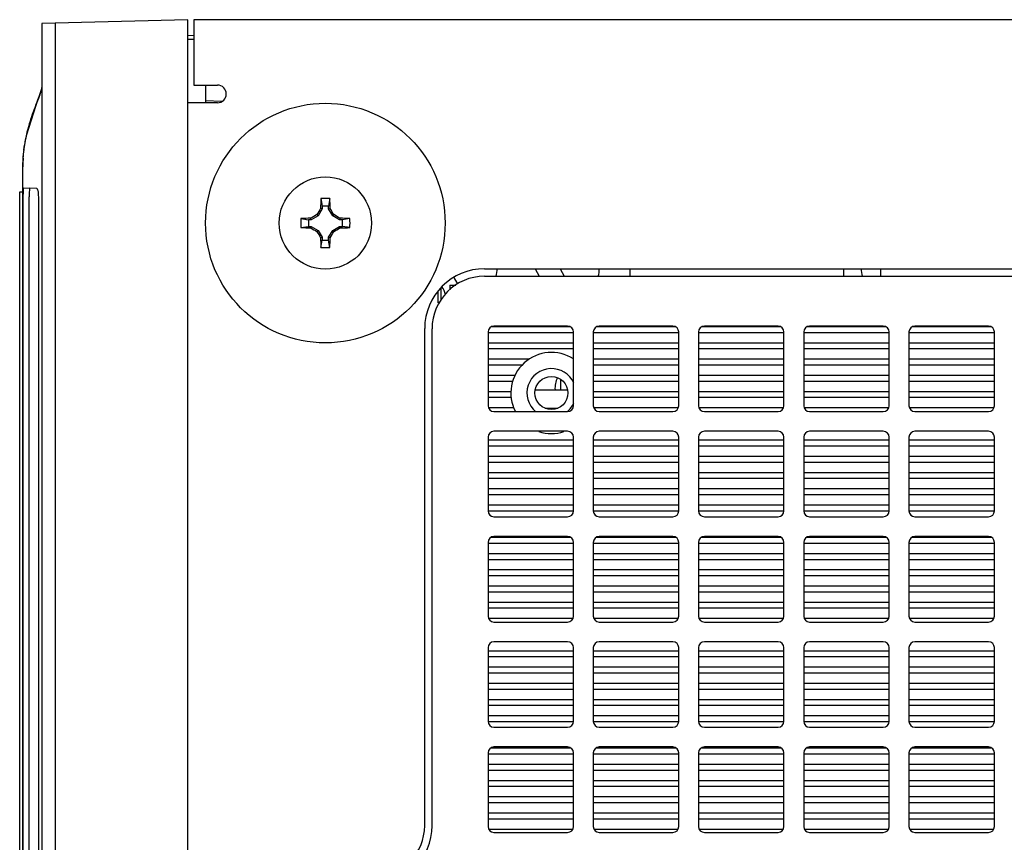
# Model space of a CAD drawing. Header units: inches. Extents: x 0 to 34, y 0 to 22.
# Tile 23 of 116: x 14.8 to 16.4, y 5.4 to 6.8. Entities that reach past the tile are written whole.
import ezdxf

# ---------------------------------------------------------------- set-up
doc = ezdxf.new("R2010")
doc.units = ezdxf.units.IN
doc.header["$LTSCALE"] = 1.87
doc.header["$MEASUREMENT"] = 0
doc.layers.get('0').update_dxf_attribs({"linetype": 'CONTINUOUS'})
for name, color, linetype in [('02___PRT_ALL_AXES', 7, 'CONTINUOUS'), ('06___PRT_ALL_SURFS', 7, 'CONTINUOUS'), ('3_ALL_AXES', 7, 'CONTINUOUS')]:
    doc.layers.add(name, color=color, linetype=linetype)

msp = doc.modelspace()

# ---------------------------------------------------------------- linework, layer by layer
at = {"color": 7, "linetype": 'CONTINUOUS'}
for p, q in [((15.0645, 6.7606), (14.817, 6.7541)), ((14.817, 6.7541), (14.817, 1.7071)), ((14.8399, 6.7547), (14.8399, 1.7065)), ((15.0645, 1.7006), (15.0645, 6.7606)), ((15.075, 6.7331), (15.0645, 6.7337)), ((15.0645, 6.7276), (15.075, 6.7274)), ((15.0945, 6.6496), (15.0945, 6.6196)), ((14.8136, 6.6338), (14.8113, 6.6275)), ((14.8137, 6.6341), (14.8136, 6.6338)), ((14.8063, 6.6146), (14.8057, 6.6128)), ((14.8097, 6.6234), (14.8063, 6.6146)), ((15.1225, 6.6216), (15.0945, 6.6231)), ((14.7918, 6.5699), (14.7915, 6.5686)), ((14.7845, 3.5961), (14.7845, 6.5111)), ((14.7795, 3.6386), (14.7795, 6.4686)), ((14.7795, 6.4686), (14.7845, 6.4686)), ((14.7866, 6.4754), (14.808, 6.475)), ((14.7856, 3.6473), (14.7856, 6.4598)), ((14.7956, 3.6473), (14.7956, 6.4598)), ((14.8111, 6.4598), (14.8111, 4.2016)), ((15.2903, 6.4572), (15.2925, 6.4444)), ((15.3058, 6.4572), (15.3036, 6.4444)), ((15.2925, 6.4397), (15.2857, 6.4279)), ((15.2925, 6.4397), (15.2899, 6.4404)), ((15.2925, 6.4444), (15.2925, 6.4397)), ((15.3036, 6.4444), (15.2925, 6.4444)), ((15.3036, 6.4397), (15.3036, 6.4444)), ((15.3036, 6.4397), (15.3062, 6.4404)), ((15.3104, 6.4279), (15.3036, 6.4397)), ((15.2564, 6.4233), (15.2693, 6.4211)), ((15.2693, 6.4211), (15.2693, 6.41)), ((15.2739, 6.4211), (15.2693, 6.4211)), ((15.2739, 6.4211), (15.2732, 6.4237)), ((15.2857, 6.4279), (15.2739, 6.4211)), ((15.2837, 6.4299), (15.2857, 6.4279)), ((15.3123, 6.4299), (15.3104, 6.4279)), ((15.3222, 6.4211), (15.3104, 6.4279)), ((15.3222, 6.4211), (15.3229, 6.4237)), ((15.3268, 6.4211), (15.3222, 6.4211)), ((15.3396, 6.4233), (15.3268, 6.4211)), ((15.3268, 6.41), (15.3268, 6.4211)), ((15.2564, 6.4078), (15.2693, 6.41)), ((15.2693, 6.41), (15.2739, 6.41)), ((15.2739, 6.41), (15.2732, 6.4074)), ((15.2739, 6.41), (15.2857, 6.4032)), ((15.2837, 6.4013), (15.2857, 6.4032)), ((15.2857, 6.4032), (15.2925, 6.3914)), ((15.3036, 6.3914), (15.3104, 6.4032)), ((15.3104, 6.4032), (15.3222, 6.41)), ((15.3123, 6.4013), (15.3104, 6.4032)), ((15.3222, 6.41), (15.3229, 6.4074)), ((15.3222, 6.41), (15.3268, 6.41)), ((15.3396, 6.4078), (15.3268, 6.41)), ((15.2925, 6.3914), (15.2899, 6.3907)), ((15.2903, 6.374), (15.2925, 6.3868)), ((15.2925, 6.3914), (15.2925, 6.3868)), ((15.2925, 6.3868), (15.3036, 6.3868)), ((15.3036, 6.3868), (15.3036, 6.3914)), ((15.3036, 6.3914), (15.3062, 6.3907)), ((15.3058, 6.374), (15.3036, 6.3868)), ((15.6539, 6.3381), (15.6607, 6.3253)), ((15.6964, 6.3381), (15.7033, 6.3253)), ((15.568, 6.3253), (18.085, 6.3253)), ((15.4942, 6.285), (15.4942, 6.3056)), ((15.5092, 6.3102), (15.5092, 6.3024)), ((15.5092, 6.3102), (15.5193, 6.3102)), ((15.479, 5.3933), (15.479, 6.2363)), ((15.574, 6.2308), (15.574, 6.1058)), ((15.5803, 6.2401), (15.7128, 6.2401)), ((15.709, 6.2408), (15.584, 6.2408)), ((15.719, 6.1058), (15.719, 6.2308)), ((15.7525, 6.2308), (15.7525, 6.1058)), ((15.7588, 6.2401), (15.8913, 6.2401)), ((15.8875, 6.2408), (15.7625, 6.2408)), ((15.8975, 6.1058), (15.8975, 6.2308)), ((15.931, 6.2308), (15.931, 6.1058)), ((15.9373, 6.2401), (16.0698, 6.2401)), ((16.066, 6.2408), (15.941, 6.2408)), ((16.076, 6.1058), (16.076, 6.2308)), ((16.1095, 6.2308), (16.1095, 6.1058)), ((16.1158, 6.2401), (16.2483, 6.2401)), ((16.2445, 6.2408), (16.1195, 6.2408)), ((16.2545, 6.1058), (16.2545, 6.2308)), ((16.288, 6.2308), (16.288, 6.1058)), ((16.2943, 6.2401), (16.4268, 6.2401)), ((16.423, 6.2408), (16.298, 6.2408)), ((16.433, 6.1058), (16.433, 6.2308)), ((15.574, 6.2301), (15.719, 6.2301)), ((15.7525, 6.2301), (15.8975, 6.2301)), ((15.931, 6.2301), (16.076, 6.2301)), ((16.1095, 6.2301), (16.2545, 6.2301)), ((16.288, 6.2301), (16.433, 6.2301)), ((15.574, 6.2126), (15.719, 6.2126)), ((15.574, 6.2026), (15.719, 6.2026)), ((15.7525, 6.2126), (15.8975, 6.2126)), ((15.7525, 6.2026), (15.8975, 6.2026)), ((15.931, 6.2126), (16.076, 6.2126)), ((15.931, 6.2026), (16.076, 6.2026)), ((16.1095, 6.2126), (16.2545, 6.2126)), ((16.1095, 6.2026), (16.2545, 6.2026)), ((16.288, 6.2126), (16.433, 6.2126)), ((16.288, 6.2026), (16.433, 6.2026)), ((15.574, 6.1851), (15.6442, 6.1851)), ((15.7525, 6.1851), (15.8975, 6.1851)), ((15.931, 6.1851), (16.076, 6.1851)), ((16.1095, 6.1851), (16.2545, 6.1851)), ((16.288, 6.1851), (16.433, 6.1851)), ((15.574, 6.1751), (15.6321, 6.1751)), ((15.7525, 6.1751), (15.8975, 6.1751)), ((15.931, 6.1751), (16.076, 6.1751)), ((16.1095, 6.1751), (16.2545, 6.1751)), ((16.288, 6.1751), (16.433, 6.1751)), ((15.574, 6.1576), (15.6198, 6.1576)), ((15.574, 6.1476), (15.6158, 6.1476)), ((15.6977, 6.1326), (15.6977, 6.1501)), ((15.7525, 6.1576), (15.8975, 6.1576)), ((15.7525, 6.1476), (15.8975, 6.1476)), ((15.931, 6.1576), (16.076, 6.1576)), ((15.931, 6.1476), (16.076, 6.1476)), ((16.1095, 6.1576), (16.2545, 6.1576)), ((16.1095, 6.1476), (16.2545, 6.1476)), ((16.288, 6.1576), (16.433, 6.1576)), ((16.288, 6.1476), (16.433, 6.1476)), ((15.574, 6.1301), (15.6128, 6.1301)), ((15.6541, 6.1326), (15.709, 6.1326)), ((15.7525, 6.1301), (15.8975, 6.1301)), ((15.931, 6.1301), (16.076, 6.1301)), ((16.1095, 6.1301), (16.2545, 6.1301)), ((16.288, 6.1301), (16.433, 6.1301)), ((15.574, 6.1201), (15.6132, 6.1201)), ((15.7525, 6.1201), (15.8975, 6.1201)), ((15.931, 6.1201), (16.076, 6.1201)), ((16.1095, 6.1201), (16.2545, 6.1201)), ((16.288, 6.1201), (16.433, 6.1201)), ((15.5747, 6.1026), (15.6174, 6.1026)), ((15.6706, 6.1016), (15.6925, 6.1016)), ((15.7532, 6.1026), (15.8969, 6.1026)), ((15.9317, 6.1026), (16.0754, 6.1026)), ((16.1102, 6.1026), (16.2539, 6.1026)), ((16.2887, 6.1026), (16.4324, 6.1026)), ((15.584, 6.0958), (15.709, 6.0958)), ((15.7625, 6.0958), (15.8875, 6.0958)), ((15.941, 6.0958), (16.066, 6.0958)), ((16.1195, 6.0958), (16.2445, 6.0958)), ((16.298, 6.0958), (16.423, 6.0958)), ((15.574, 6.0523), (15.574, 5.9273)), ((15.574, 6.0476), (15.719, 6.0476)), ((15.709, 6.0623), (15.584, 6.0623)), ((15.719, 5.9273), (15.719, 6.0523)), ((15.7525, 6.0523), (15.7525, 5.9273)), ((15.7525, 6.0476), (15.8975, 6.0476)), ((15.8875, 6.0623), (15.7625, 6.0623)), ((15.8975, 5.9273), (15.8975, 6.0523)), ((15.931, 6.0523), (15.931, 5.9273)), ((15.931, 6.0476), (16.076, 6.0476)), ((16.066, 6.0623), (15.941, 6.0623)), ((16.076, 5.9273), (16.076, 6.0523)), ((16.1095, 6.0523), (16.1095, 5.9273)), ((16.1095, 6.0476), (16.2545, 6.0476)), ((16.2445, 6.0623), (16.1195, 6.0623)), ((16.2545, 5.9273), (16.2545, 6.0523)), ((16.288, 6.0523), (16.288, 5.9273)), ((16.288, 6.0476), (16.433, 6.0476)), ((16.423, 6.0623), (16.298, 6.0623)), ((16.433, 5.9273), (16.433, 6.0523)), ((15.574, 6.0376), (15.719, 6.0376)), ((15.7525, 6.0376), (15.8975, 6.0376)), ((15.931, 6.0376), (16.076, 6.0376)), ((16.1095, 6.0376), (16.2545, 6.0376)), ((16.288, 6.0376), (16.433, 6.0376)), ((15.574, 6.0201), (15.719, 6.0201)), ((15.7525, 6.0201), (15.8975, 6.0201)), ((15.931, 6.0201), (16.076, 6.0201)), ((16.1095, 6.0201), (16.2545, 6.0201)), ((16.288, 6.0201), (16.433, 6.0201)), ((15.574, 6.0101), (15.719, 6.0101)), ((15.7525, 6.0101), (15.8975, 6.0101)), ((15.931, 6.0101), (16.076, 6.0101)), ((16.1095, 6.0101), (16.2545, 6.0101)), ((16.288, 6.0101), (16.433, 6.0101)), ((15.574, 5.9926), (15.719, 5.9926)), ((15.574, 5.9826), (15.719, 5.9826)), ((15.7525, 5.9926), (15.8975, 5.9926)), ((15.7525, 5.9826), (15.8975, 5.9826)), ((15.931, 5.9926), (16.076, 5.9926)), ((15.931, 5.9826), (16.076, 5.9826)), ((16.1095, 5.9926), (16.2545, 5.9926)), ((16.1095, 5.9826), (16.2545, 5.9826)), ((16.288, 5.9926), (16.433, 5.9926)), ((16.288, 5.9826), (16.433, 5.9826)), ((15.574, 5.9651), (15.719, 5.9651)), ((15.7525, 5.9651), (15.8975, 5.9651)), ((15.931, 5.9651), (16.076, 5.9651)), ((16.1095, 5.9651), (16.2545, 5.9651)), ((16.288, 5.9651), (16.433, 5.9651)), ((15.574, 5.9551), (15.719, 5.9551)), ((15.7525, 5.9551), (15.8975, 5.9551)), ((15.931, 5.9551), (16.076, 5.9551)), ((16.1095, 5.9551), (16.2545, 5.9551)), ((16.288, 5.9551), (16.433, 5.9551)), ((15.574, 5.9376), (15.719, 5.9376)), ((15.7525, 5.9376), (15.8975, 5.9376)), ((15.931, 5.9376), (16.076, 5.9376)), ((16.1095, 5.9376), (16.2545, 5.9376)), ((16.288, 5.9376), (16.433, 5.9376)), ((15.574, 5.9276), (15.719, 5.9276)), ((15.584, 5.9173), (15.709, 5.9173)), ((15.7525, 5.9276), (15.8975, 5.9276)), ((15.7625, 5.9173), (15.8875, 5.9173)), ((15.931, 5.9276), (16.076, 5.9276)), ((15.941, 5.9173), (16.066, 5.9173)), ((16.1095, 5.9276), (16.2545, 5.9276)), ((16.1195, 5.9173), (16.2445, 5.9173)), ((16.288, 5.9276), (16.433, 5.9276)), ((16.298, 5.9173), (16.423, 5.9173)), ((15.5795, 5.8826), (15.7136, 5.8826)), ((15.709, 5.8838), (15.584, 5.8838)), ((15.758, 5.8826), (15.8921, 5.8826)), ((15.8875, 5.8838), (15.7625, 5.8838)), ((15.9365, 5.8826), (16.0706, 5.8826)), ((16.066, 5.8838), (15.941, 5.8838)), ((16.115, 5.8826), (16.2491, 5.8826)), ((16.2445, 5.8838), (16.1195, 5.8838)), ((16.2935, 5.8826), (16.4276, 5.8826)), ((16.423, 5.8838), (16.298, 5.8838)), ((15.574, 5.8738), (15.574, 5.7488)), ((15.574, 5.8726), (15.719, 5.8726)), ((15.719, 5.7488), (15.719, 5.8738)), ((15.7525, 5.8738), (15.7525, 5.7488)), ((15.7525, 5.8726), (15.8975, 5.8726)), ((15.8975, 5.7488), (15.8975, 5.8738)), ((15.931, 5.8738), (15.931, 5.7488)), ((15.931, 5.8726), (16.076, 5.8726)), ((16.076, 5.7488), (16.076, 5.8738)), ((16.1095, 5.8738), (16.1095, 5.7488)), ((16.1095, 5.8726), (16.2545, 5.8726)), ((16.2545, 5.7488), (16.2545, 5.8738)), ((16.288, 5.8738), (16.288, 5.7488)), ((16.288, 5.8726), (16.433, 5.8726)), ((16.433, 5.7488), (16.433, 5.8738)), ((15.574, 5.8551), (15.719, 5.8551)), ((15.7525, 5.8551), (15.8975, 5.8551)), ((15.931, 5.8551), (16.076, 5.8551)), ((16.1095, 5.8551), (16.2545, 5.8551)), ((16.288, 5.8551), (16.433, 5.8551)), ((15.574, 5.8451), (15.719, 5.8451)), ((15.7525, 5.8451), (15.8975, 5.8451)), ((15.931, 5.8451), (16.076, 5.8451)), ((16.1095, 5.8451), (16.2545, 5.8451)), ((16.288, 5.8451), (16.433, 5.8451)), ((15.574, 5.8276), (15.719, 5.8276)), ((15.574, 5.8176), (15.719, 5.8176)), ((15.7525, 5.8276), (15.8975, 5.8276)), ((15.7525, 5.8176), (15.8975, 5.8176)), ((15.931, 5.8276), (16.076, 5.8276)), ((15.931, 5.8176), (16.076, 5.8176)), ((16.1095, 5.8276), (16.2545, 5.8276)), ((16.1095, 5.8176), (16.2545, 5.8176)), ((16.288, 5.8276), (16.433, 5.8276)), ((16.288, 5.8176), (16.433, 5.8176)), ((15.574, 5.8001), (15.719, 5.8001)), ((15.7525, 5.8001), (15.8975, 5.8001)), ((15.931, 5.8001), (16.076, 5.8001)), ((16.1095, 5.8001), (16.2545, 5.8001)), ((16.288, 5.8001), (16.433, 5.8001)), ((15.574, 5.7901), (15.719, 5.7901)), ((15.7525, 5.7901), (15.8975, 5.7901)), ((15.931, 5.7901), (16.076, 5.7901)), ((16.1095, 5.7901), (16.2545, 5.7901)), ((16.288, 5.7901), (16.433, 5.7901)), ((15.574, 5.7726), (15.719, 5.7726)), ((15.7525, 5.7726), (15.8975, 5.7726)), ((15.931, 5.7726), (16.076, 5.7726)), ((16.1095, 5.7726), (16.2545, 5.7726)), ((16.288, 5.7726), (16.433, 5.7726)), ((15.574, 5.7626), (15.719, 5.7626)), ((15.7525, 5.7626), (15.8975, 5.7626)), ((15.931, 5.7626), (16.076, 5.7626)), ((16.1095, 5.7626), (16.2545, 5.7626)), ((16.288, 5.7626), (16.433, 5.7626)), ((15.5748, 5.7451), (15.7183, 5.7451)), ((15.584, 5.7388), (15.709, 5.7388)), ((15.7533, 5.7451), (15.8968, 5.7451)), ((15.7625, 5.7388), (15.8875, 5.7388)), ((15.9318, 5.7451), (16.0753, 5.7451)), ((15.941, 5.7388), (16.066, 5.7388)), ((16.1103, 5.7451), (16.2538, 5.7451)), ((16.1195, 5.7388), (16.2445, 5.7388)), ((16.2888, 5.7451), (16.4323, 5.7451)), ((16.298, 5.7388), (16.423, 5.7388)), ((15.709, 5.7053), (15.584, 5.7053)), ((15.8875, 5.7053), (15.7625, 5.7053)), ((16.066, 5.7053), (15.941, 5.7053)), ((16.2445, 5.7053), (16.1195, 5.7053)), ((16.423, 5.7053), (16.298, 5.7053)), ((15.574, 5.6953), (15.574, 5.5703)), ((15.574, 5.6901), (15.719, 5.6901)), ((15.574, 5.6801), (15.719, 5.6801)), ((15.719, 5.5703), (15.719, 5.6953)), ((15.7525, 5.6953), (15.7525, 5.5703)), ((15.7525, 5.6901), (15.8975, 5.6901)), ((15.7525, 5.6801), (15.8975, 5.6801)), ((15.8975, 5.5703), (15.8975, 5.6953)), ((15.931, 5.6953), (15.931, 5.5703)), ((15.931, 5.6901), (16.076, 5.6901)), ((15.931, 5.6801), (16.076, 5.6801)), ((16.076, 5.5703), (16.076, 5.6953)), ((16.1095, 5.6953), (16.1095, 5.5703)), ((16.1095, 5.6901), (16.2545, 5.6901)), ((16.1095, 5.6801), (16.2545, 5.6801)), ((16.2545, 5.5703), (16.2545, 5.6953)), ((16.288, 5.6953), (16.288, 5.5703)), ((16.288, 5.6901), (16.433, 5.6901)), ((16.288, 5.6801), (16.433, 5.6801)), ((16.433, 5.5703), (16.433, 5.6953)), ((15.574, 5.6626), (15.719, 5.6626)), ((15.7525, 5.6626), (15.8975, 5.6626)), ((15.931, 5.6626), (16.076, 5.6626)), ((16.1095, 5.6626), (16.2545, 5.6626)), ((16.288, 5.6626), (16.433, 5.6626)), ((15.574, 5.6526), (15.719, 5.6526)), ((15.7525, 5.6526), (15.8975, 5.6526)), ((15.931, 5.6526), (16.076, 5.6526)), ((16.1095, 5.6526), (16.2545, 5.6526)), ((16.288, 5.6526), (16.433, 5.6526)), ((15.574, 5.6351), (15.719, 5.6351)), ((15.7525, 5.6351), (15.8975, 5.6351)), ((15.931, 5.6351), (16.076, 5.6351)), ((16.1095, 5.6351), (16.2545, 5.6351)), ((16.288, 5.6351), (16.433, 5.6351)), ((15.574, 5.6251), (15.719, 5.6251)), ((15.7525, 5.6251), (15.8975, 5.6251)), ((15.931, 5.6251), (16.076, 5.6251)), ((16.1095, 5.6251), (16.2545, 5.6251)), ((16.288, 5.6251), (16.433, 5.6251)), ((15.574, 5.6076), (15.719, 5.6076)), ((15.574, 5.5976), (15.719, 5.5976)), ((15.7525, 5.6076), (15.8975, 5.6076)), ((15.7525, 5.5976), (15.8975, 5.5976)), ((15.931, 5.6076), (16.076, 5.6076)), ((15.931, 5.5976), (16.076, 5.5976)), ((16.1095, 5.6076), (16.2545, 5.6076)), ((16.1095, 5.5976), (16.2545, 5.5976)), ((16.288, 5.6076), (16.433, 5.6076)), ((16.288, 5.5976), (16.433, 5.5976)), ((15.574, 5.5801), (15.719, 5.5801)), ((15.7525, 5.5801), (15.8975, 5.5801)), ((15.931, 5.5801), (16.076, 5.5801)), ((16.1095, 5.5801), (16.2545, 5.5801)), ((16.288, 5.5801), (16.433, 5.5801)), ((15.574, 5.5701), (15.719, 5.5701)), ((15.7525, 5.5701), (15.8975, 5.5701)), ((15.931, 5.5701), (16.076, 5.5701)), ((16.1095, 5.5701), (16.2545, 5.5701)), ((16.288, 5.5701), (16.433, 5.5701)), ((15.584, 5.5603), (15.709, 5.5603)), ((15.7625, 5.5603), (15.8875, 5.5603)), ((15.941, 5.5603), (16.066, 5.5603)), ((16.1195, 5.5603), (16.2445, 5.5603)), ((16.298, 5.5603), (16.423, 5.5603)), ((15.574, 5.5168), (15.574, 5.3918)), ((15.574, 5.5151), (15.719, 5.5151)), ((15.5787, 5.5251), (15.7143, 5.5251)), ((15.709, 5.5268), (15.584, 5.5268)), ((15.719, 5.3918), (15.719, 5.5168)), ((15.7525, 5.5168), (15.7525, 5.3918)), ((15.7525, 5.5151), (15.8975, 5.5151)), ((15.7572, 5.5251), (15.8928, 5.5251)), ((15.8875, 5.5268), (15.7625, 5.5268)), ((15.8975, 5.3918), (15.8975, 5.5168)), ((15.931, 5.5168), (15.931, 5.3918)), ((15.931, 5.5151), (16.076, 5.5151)), ((15.9357, 5.5251), (16.0713, 5.5251)), ((16.066, 5.5268), (15.941, 5.5268)), ((16.076, 5.3918), (16.076, 5.5168)), ((16.1095, 5.5168), (16.1095, 5.3918)), ((16.1095, 5.5151), (16.2545, 5.5151)), ((16.1142, 5.5251), (16.2498, 5.5251)), ((16.2445, 5.5268), (16.1195, 5.5268)), ((16.2545, 5.3918), (16.2545, 5.5168)), ((16.288, 5.5168), (16.288, 5.3918)), ((16.288, 5.5151), (16.433, 5.5151)), ((16.2927, 5.5251), (16.4283, 5.5251)), ((16.423, 5.5268), (16.298, 5.5268)), ((16.433, 5.3918), (16.433, 5.5168)), ((15.574, 5.4976), (15.719, 5.4976)), ((15.7525, 5.4976), (15.8975, 5.4976)), ((15.931, 5.4976), (16.076, 5.4976)), ((16.1095, 5.4976), (16.2545, 5.4976)), ((16.288, 5.4976), (16.433, 5.4976)), ((15.574, 5.4876), (15.719, 5.4876)), ((15.7525, 5.4876), (15.8975, 5.4876)), ((15.931, 5.4876), (16.076, 5.4876)), ((16.1095, 5.4876), (16.2545, 5.4876)), ((16.288, 5.4876), (16.433, 5.4876)), ((15.574, 5.4701), (15.719, 5.4701)), ((15.7525, 5.4701), (15.8975, 5.4701)), ((15.931, 5.4701), (16.076, 5.4701)), ((16.1095, 5.4701), (16.2545, 5.4701)), ((16.288, 5.4701), (16.433, 5.4701)), ((15.574, 5.4601), (15.719, 5.4601)), ((15.7525, 5.4601), (15.8975, 5.4601)), ((15.931, 5.4601), (16.076, 5.4601)), ((16.1095, 5.4601), (16.2545, 5.4601)), ((16.288, 5.4601), (16.433, 5.4601)), ((15.574, 5.4426), (15.719, 5.4426)), ((15.574, 5.4326), (15.719, 5.4326)), ((15.7525, 5.4426), (15.8975, 5.4426)), ((15.7525, 5.4326), (15.8975, 5.4326)), ((15.931, 5.4426), (16.076, 5.4426)), ((15.931, 5.4326), (16.076, 5.4326)), ((16.1095, 5.4426), (16.2545, 5.4426)), ((16.1095, 5.4326), (16.2545, 5.4326)), ((16.288, 5.4426), (16.433, 5.4426)), ((16.288, 5.4326), (16.433, 5.4326)), ((15.574, 5.4151), (15.719, 5.4151)), ((15.7525, 5.4151), (15.8975, 5.4151)), ((15.931, 5.4151), (16.076, 5.4151)), ((16.1095, 5.4151), (16.2545, 5.4151)), ((16.288, 5.4151), (16.433, 5.4151)), ((15.574, 5.4051), (15.719, 5.4051)), ((15.7525, 5.4051), (15.8975, 5.4051)), ((15.931, 5.4051), (16.076, 5.4051)), ((16.1095, 5.4051), (16.2545, 5.4051)), ((16.288, 5.4051), (16.433, 5.4051)), ((15.5751, 5.3876), (15.718, 5.3876)), ((15.584, 5.3818), (15.709, 5.3818)), ((15.7536, 5.3876), (15.8965, 5.3876)), ((15.7625, 5.3818), (15.8875, 5.3818)), ((15.9321, 5.3876), (16.075, 5.3876)), ((15.941, 5.3818), (16.066, 5.3818)), ((16.1106, 5.3876), (16.2535, 5.3876)), ((16.1195, 5.3818), (16.2445, 5.3818)), ((16.2891, 5.3876), (16.432, 5.3876)), ((16.298, 5.3818), (16.423, 5.3818))]:
    msp.add_line(p, q, dxfattribs=at)
at = {"color": 3, "linetype": 'CONTINUOUS'}
for p, q in [((15.075, 6.7606), (15.075, 6.7206)), ((18.961, 6.7606), (15.075, 6.7606)), ((15.115, 6.6196), (15.065, 6.6196)), ((15.568, 6.3381), (18.085, 6.3381)), ((15.8143, 6.3381), (15.8143, 6.3252)), ((16.1775, 6.3252), (16.1775, 6.3381)), ((16.24, 6.3381), (16.24, 6.3253)), ((15.4887, 6.2986), (15.4889, 6.2814)), ((15.4884, 6.2814), (15.4914, 6.2814)), ((15.4665, 5.3936), (15.4665, 6.2366))]:
    msp.add_line(p, q, dxfattribs=at)
at = {"color": 7, "linetype": 'CONTINUOUS'}
msp.add_circle((15.6815, 6.1273), 0.028, dxfattribs=at)
for centre, radius, start, end in [((14.6926, 6.6756), 0.128, 341.0751, 342.4837), ((14.228, 6.8462), 0.623, 339.0398, 339.4459), ((15.208, 6.4567), 0.4315, 159.866, 161.4215), ((15.4177, 6.38), 0.6548, 159.1679, 159.877), ((15.0511, 6.5056), 0.2671, 166.3568, 168.4559), ((15.0323, 6.5093), 0.248, 168.9474, 172.9242), ((15.0425, 6.5074), 0.2583, 168.4657, 168.9678), ((15.0213, 6.5107), 0.2368, 172.938, 176.3292), ((15.0161, 6.5111), 0.2317, 176.3343, 179.9953), ((15.0158, 6.5111), 0.2314, 176.8669, 179.9969), ((16.6219, 6.4175), 1.3322, 178.2933, 179.0146), ((15.298, 6.1786), 0.2787, 89.9994, 91.592), ((15.298, 6.1786), 0.2787, 88.408, 90.0006), ((13.9981, 6.4181), 1.3082, 0.9788, 1.7133), ((16.5366, 5.7006), 1.4497, 149.3131, 149.7952), ((14.0648, 5.7037), 1.4435, 30.2038, 30.688), ((15.5351, 6.4156), 0.2788, 178.4077, 181.5923), ((15.2955, 5.1157), 1.3082, 90.9788, 91.7133), ((16.0099, 5.1823), 1.4435, 120.2038, 120.688), ((14.583, 5.177), 1.4497, 59.3131, 59.7952), ((15.3, 5.0917), 1.3322, 88.2933, 89.0146), ((15.061, 6.4156), 0.2788, 358.4077, 1.5923), ((15.2961, 7.7395), 1.3322, 268.2933, 269.0146), ((16.013, 7.6541), 1.4497, 239.3131, 239.7952), ((16.5313, 7.1275), 1.4435, 210.2038, 210.688), ((14.0595, 7.1306), 1.4497, 329.3131, 329.7952), ((14.5861, 7.6488), 1.4435, 300.2038, 300.688), ((15.3005, 7.7155), 1.3082, 270.9788, 271.7133), ((16.5979, 6.4131), 1.3082, 180.9788, 181.7133), ((13.9741, 6.4137), 1.3322, 358.2933, 359.0146), ((15.298, 6.6526), 0.2787, 268.408, 270.0006), ((15.298, 6.6526), 0.2787, 269.9994, 271.592), ((15.568, 6.2363), 0.089, 90, 180), ((15.584, 6.2308), 0.01, 90, 180), ((15.709, 6.2308), 0.01, 0, 90), ((15.7625, 6.2308), 0.01, 90, 180), ((15.8875, 6.2308), 0.01, 0, 90), ((15.941, 6.2308), 0.01, 90, 180), ((16.066, 6.2308), 0.01, 0, 90), ((16.1195, 6.2308), 0.01, 90, 180), ((16.2445, 6.2308), 0.01, 0, 90), ((16.298, 6.2308), 0.01, 90, 180), ((16.423, 6.2308), 0.01, 0, 90), ((15.6815, 6.1273), 0.0688, 57.1401, 207.2946), ((15.584, 6.1058), 0.01, 180, 270), ((15.709, 6.1058), 0.01, 270, 360), ((15.7625, 6.1058), 0.01, 180, 270), ((15.8875, 6.1058), 0.01, 270, 360), ((15.941, 6.1058), 0.01, 180, 270), ((16.066, 6.1058), 0.01, 270, 360), ((16.1195, 6.1058), 0.01, 180, 270), ((16.2445, 6.1058), 0.01, 270, 360), ((16.298, 6.1058), 0.01, 180, 270), ((16.423, 6.1058), 0.01, 270, 360), ((15.584, 6.0523), 0.01, 90, 180), ((15.6815, 6.1273), 0.0688, 252.0284, 287.9716), ((15.709, 6.0523), 0.01, 0, 90), ((15.7625, 6.0523), 0.01, 90, 180), ((15.8875, 6.0523), 0.01, 0, 90), ((15.941, 6.0523), 0.01, 90, 180), ((16.066, 6.0523), 0.01, 0, 90), ((16.1195, 6.0523), 0.01, 90, 180), ((16.2445, 6.0523), 0.01, 0, 90), ((16.298, 6.0523), 0.01, 90, 180), ((16.423, 6.0523), 0.01, 0, 90), ((15.584, 5.9273), 0.01, 180, 270), ((15.709, 5.9273), 0.01, 270, 360), ((15.7625, 5.9273), 0.01, 180, 270), ((15.8875, 5.9273), 0.01, 270, 360), ((15.941, 5.9273), 0.01, 180, 270), ((16.066, 5.9273), 0.01, 270, 360), ((16.1195, 5.9273), 0.01, 180, 270), ((16.2445, 5.9273), 0.01, 270, 360), ((16.298, 5.9273), 0.01, 180, 270), ((16.423, 5.9273), 0.01, 270, 360), ((15.584, 5.8738), 0.01, 90, 180), ((15.709, 5.8738), 0.01, 0, 90), ((15.7625, 5.8738), 0.01, 90, 180), ((15.8875, 5.8738), 0.01, 0, 90), ((15.941, 5.8738), 0.01, 90, 180), ((16.066, 5.8738), 0.01, 0, 90), ((16.1195, 5.8738), 0.01, 90, 180), ((16.2445, 5.8738), 0.01, 0, 90), ((16.298, 5.8738), 0.01, 90, 180), ((16.423, 5.8738), 0.01, 0, 90), ((15.584, 5.7488), 0.01, 180, 270), ((15.709, 5.7488), 0.01, 270, 360), ((15.7625, 5.7488), 0.01, 180, 270), ((15.8875, 5.7488), 0.01, 270, 360), ((15.941, 5.7488), 0.01, 180, 270), ((16.066, 5.7488), 0.01, 270, 360), ((16.1195, 5.7488), 0.01, 180, 270), ((16.2445, 5.7488), 0.01, 270, 360), ((16.298, 5.7488), 0.01, 180, 270), ((16.423, 5.7488), 0.01, 270, 360), ((15.584, 5.6953), 0.01, 90, 180), ((15.709, 5.6953), 0.01, 0, 90), ((15.7625, 5.6953), 0.01, 90, 180), ((15.8875, 5.6953), 0.01, 0, 90), ((15.941, 5.6953), 0.01, 90, 180), ((16.066, 5.6953), 0.01, 0, 90), ((16.1195, 5.6953), 0.01, 90, 180), ((16.2445, 5.6953), 0.01, 0, 90), ((16.298, 5.6953), 0.01, 90, 180), ((16.423, 5.6953), 0.01, 0, 90), ((15.584, 5.5703), 0.01, 180, 270), ((15.709, 5.5703), 0.01, 270, 360), ((15.7625, 5.5703), 0.01, 180, 270), ((15.8875, 5.5703), 0.01, 270, 360), ((15.941, 5.5703), 0.01, 180, 270), ((16.066, 5.5703), 0.01, 270, 360), ((16.1195, 5.5703), 0.01, 180, 270), ((16.2445, 5.5703), 0.01, 270, 360), ((16.298, 5.5703), 0.01, 180, 270), ((16.423, 5.5703), 0.01, 270, 360), ((15.584, 5.5168), 0.01, 90, 180), ((15.709, 5.5168), 0.01, 0, 90), ((15.7625, 5.5168), 0.01, 90, 180), ((15.8875, 5.5168), 0.01, 0, 90), ((15.941, 5.5168), 0.01, 90, 180), ((16.066, 5.5168), 0.01, 0, 90), ((16.1195, 5.5168), 0.01, 90, 180), ((16.2445, 5.5168), 0.01, 0, 90), ((16.298, 5.5168), 0.01, 90, 180), ((16.423, 5.5168), 0.01, 0, 90), ((15.38, 5.3933), 0.099, 270, 360), ((15.584, 5.3918), 0.01, 180, 270), ((15.709, 5.3918), 0.01, 270, 360), ((15.7625, 5.3918), 0.01, 180, 270), ((15.8875, 5.3918), 0.01, 270, 360), ((15.941, 5.3918), 0.01, 180, 270), ((16.066, 5.3918), 0.01, 270, 360), ((16.1195, 5.3918), 0.01, 180, 270), ((16.2445, 5.3918), 0.01, 270, 360), ((16.298, 5.3918), 0.01, 180, 270), ((16.423, 5.3918), 0.01, 270, 360)]:
    msp.add_arc(centre, radius, start, end, dxfattribs=at)
at = {"color": 3, "linetype": 'CONTINUOUS'}
for centre, radius, start, end in [((15.568, 6.2366), 0.1015, 90, 180), ((15.38, 5.3936), 0.0865, 270, 360)]:
    msp.add_arc(centre, radius, start, end, dxfattribs=at)
at = {"color": 7, "linetype": 'CONTINUOUS'}
for points, knots in [([(14.817, 6.6486), (14.817, 6.6478), (14.8167, 6.6438), (14.8156, 6.64), (14.8146, 6.6371)], [0, 0, 0, 0, 0.208482, 1, 1, 1, 1]), ([(14.799, 6.5942), (14.7983, 6.5923), (14.7957, 6.5843), (14.7934, 6.5761), (14.7918, 6.5699)], [0, 0, 0, 0, 0.238062, 1, 1, 1, 1]), ([(14.7856, 6.4598), (14.7856, 6.4618), (14.7856, 6.4655), (14.7858, 6.4702), (14.786, 6.4735), (14.7863, 6.4748), (14.7864, 6.4754), (14.7866, 6.4754)], [0, 0, 0, 0, 0.380553, 0.703124, 0.919055, 0.976645, 1, 1, 1, 1]), ([(14.7966, 6.4752), (14.7962, 6.4752), (14.7962, 6.4729), (14.7957, 6.4704), (14.7957, 6.4653), (14.7956, 6.4618), (14.7956, 6.4598)], [0, 0, 0, 0, 0.079734, 0.295897, 0.618885, 1, 1, 1, 1]), ([(14.808, 6.475), (14.8086, 6.475), (14.8097, 6.4732), (14.8108, 6.4684), (14.8111, 6.4634), (14.8111, 6.4598)], [0, 0, 0, 0, 0.103772, 0.318772, 1, 1, 1, 1])]:
    msp.add_open_spline(points, degree=3, knots=knots, dxfattribs=at)
at = {"layer": '02___PRT_ALL_AXES', "color": 3, "linetype": 'CONTINUOUS'}
for p, q in [((15.075, 6.7206), (15.075, 6.6496)), ((15.075, 6.6496), (15.115, 6.6496))]:
    msp.add_line(p, q, dxfattribs=at)
for centre, radius, start, end in [((15.115, 6.6346), 0.015, 270, 90), ((15.6815, 6.1273), 0.0415, 23.9901, 229.962), ((15.6815, 6.1273), 0.0415, 310.038, 336.0099)]:
    msp.add_arc(centre, radius, start, end, dxfattribs=at)
at = {"layer": '02___PRT_ALL_AXES', "color": 7, "linetype": 'CONTINUOUS'}
for centre, start, end in [((15.5518, 6.3356), 343.9248, 3.8727), ((15.725, 6.3356), 343.9248, 3.8727), ((16.2446, 6.3356), 176.1273, 196.0752), ((15.5518, 6.3356), 198.2423, 218.1287), ((15.4652, 6.2856), 13.5641, 35.5315), ((15.725, 6.1356), 151.8026, 184.6442)]:
    msp.add_arc(centre, 0.0375, start, end, dxfattribs=at)
at = {"layer": '06___PRT_ALL_SURFS', "color": 7, "linetype": 'CONTINUOUS'}
for p, q in [((14.816, 6.6418), (14.8066, 6.6152)), ((14.8132, 6.6327), (14.8102, 6.6247)), ((14.8141, 6.6354), (14.8111, 6.627)), ((14.8141, 6.6355), (14.8122, 6.63)), ((14.8134, 6.6332), (14.8123, 6.6304)), ((14.8136, 6.6338), (14.8132, 6.6327)), ((14.8143, 6.636), (14.8134, 6.6332)), ((14.8157, 6.6409), (14.8141, 6.6355)), ((14.8167, 6.6458), (14.8157, 6.6409)), ((14.8066, 6.6152), (14.7904, 6.5638)), ((14.8081, 6.6191), (14.8038, 6.6077)), ((14.8082, 6.6194), (14.8055, 6.6122)), ((14.8102, 6.6247), (14.8061, 6.614)), ((14.8097, 6.6234), (14.8065, 6.6149)), ((14.8111, 6.627), (14.8104, 6.6253)), ((14.8122, 6.63), (14.8105, 6.6253)), ((14.8123, 6.6304), (14.8116, 6.6284)), ((14.8008, 6.5996), (14.7992, 6.5942)), ((14.8038, 6.6077), (14.7994, 6.5956)), ((14.8061, 6.614), (14.8008, 6.5997)), ((14.8033, 6.6066), (14.8029, 6.6053)), ((14.8031, 6.606), (14.8029, 6.6055)), ((14.8044, 6.6095), (14.8031, 6.606)), ((14.8055, 6.6122), (14.8036, 6.6072)), ((14.8055, 6.6123), (14.8043, 6.6092)), ((14.7954, 6.5828), (14.7917, 6.5694)), ((14.7994, 6.5956), (14.7954, 6.5828)), ((14.7917, 6.5694), (14.7887, 6.5556)), ((14.7887, 6.5556), (14.7865, 6.5416)), ((14.7904, 6.5638), (14.7898, 6.559)), ((14.7865, 6.5416), (14.785, 6.5274)), ((14.7856, 6.5258), (14.7845, 6.5172)), ((14.7848, 6.5191), (14.7845, 6.5111)), ((14.785, 6.5274), (14.7847, 6.5182))]:
    msp.add_line(p, q, dxfattribs=at)
for points in [[(14.8159, 6.6415), (14.8157, 6.6406), (14.8141, 6.6354)], [(14.8155, 6.6401), (14.8152, 6.6389), (14.8143, 6.636)], [(14.785, 6.5243), (14.7845, 6.5165), (14.7845, 6.5111)], [(14.7845, 6.5136), (14.7845, 6.5131), (14.7845, 6.5111)]]:
    msp.add_lwpolyline(points, dxfattribs=at)
at = {"layer": '3_ALL_AXES', "color": 7, "linetype": 'CONTINUOUS'}
for radius in [0.2032, 0.0783]:
    msp.add_circle((15.298, 6.4156), radius, dxfattribs=at)

doc.saveas('drawing.dxf')
